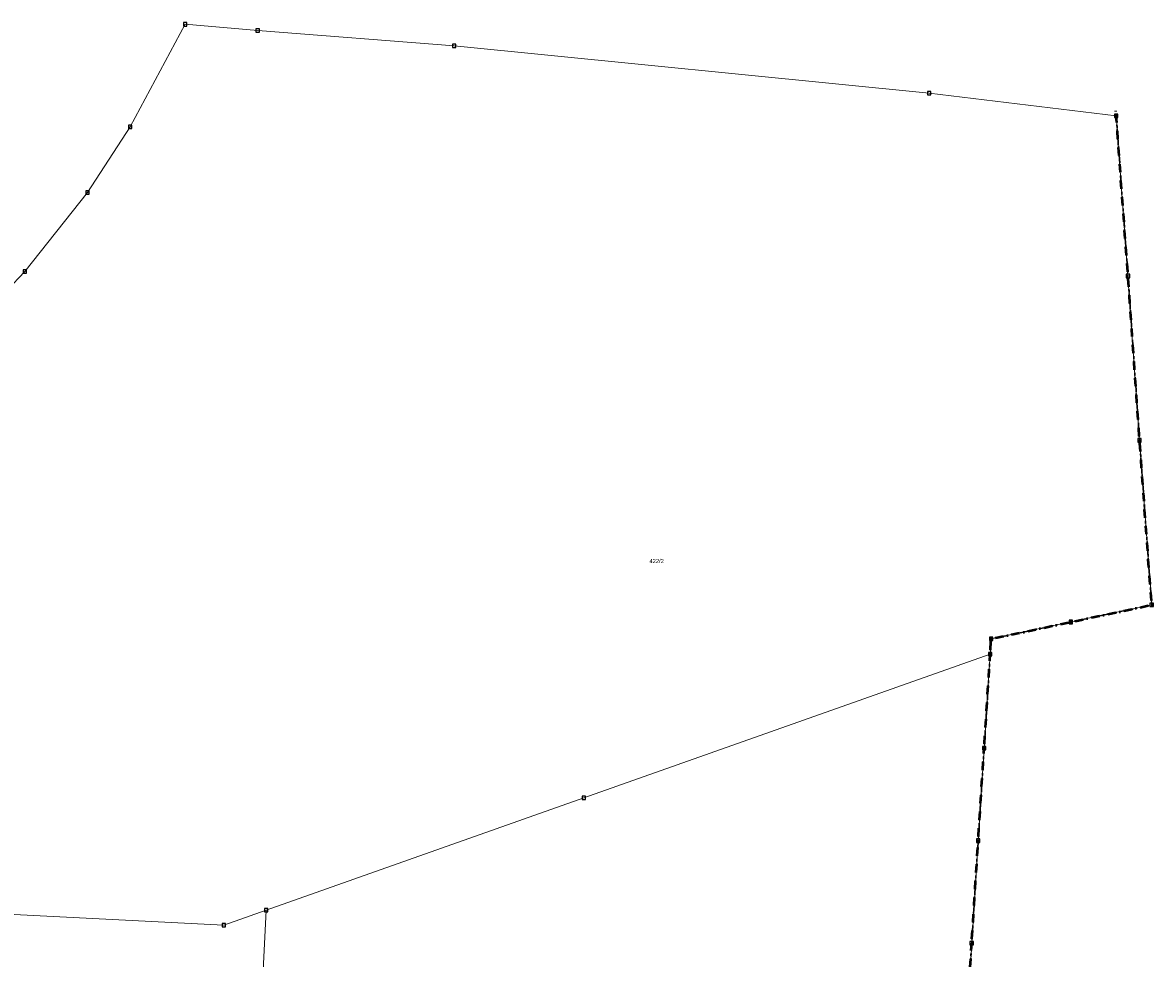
# Model space of a CAD drawing. Header units: millimetres. Extents: x 32690613 to 32693496, y 5343267 to 5344956.
# Tile 11 of 11: x 32692850 to 32693401, y 5344500 to 5344956. Entities that reach past the tile are written whole.
import ezdxf
from ezdxf.enums import TextEntityAlignment as Align

# ---------------------------------------------------------------- set-up
doc = ezdxf.new("R2010")
doc.units = ezdxf.units.MM
doc.linetypes.add('grenzeGemeinde', pattern=[8, 0, -2, 4, -2])
doc.linetypes.add('katasterBezirk', pattern=[10, 0, -2, 0, -2, 4, -2])
for name, color, linetype, lineweight in [('flurstueck', 72, 'Continuous', 0), ('grenzeGemeinde', 6, 'grenzeGemeinde', 50), ('katasterBezirk', 6, 'katasterBezirk', 30)]:
    doc.layers.add(name, color=color, linetype=linetype, lineweight=lineweight)
doc.layers.add('flurstuecksnummer', color=250, linetype='Continuous')
doc.layers.add('grenzpunkt_genau', color=4, linetype='Continuous')
doc.styles.add('flurstuecksnummer', font='arial.ttf')

# ---------------------------------------------------------------- blocks, each defined once
blk = doc.blocks.new('ABM_1110')
blk.add_lwpolyline([(-0.83, -0.83), (0.83, -0.83), (0.83, 0.83), (-0.83, 0.83), (-0.83, -0.83)])

msp = doc.modelspace()

# ---------------------------------------------------------------- linework, layer by layer
at = {"layer": 'flurstueck'}
for points in [[(32692704.92, 5344528.47), (32692948.09, 5344516.18), (32692968.73, 5344523.47), (32693123.47, 5344578.18), (32693321.56, 5344648.21), (32693322.03, 5344655.59), (32693360.92, 5344663.82), (32693400.27, 5344672.14), (32693394.37, 5344752.31), (32693388.72, 5344832.36), (32693382.99, 5344910.43), (32693291.78, 5344921.43), (32693060.3, 5344944.5), (32692964.54, 5344952.02), (32692929.16, 5344954.98), (32692902.33, 5344904.99), (32692881.61, 5344873.05), (32692851.1, 5344834.56), (32692833.6, 5344816.32)], [(32693265.31, 5343746.76), (32693282.46, 5344024.02), (32693287.14, 5344099.61), (32693291.1, 5344169.77), (32693294.31, 5344220.08), (32693295.91, 5344245.32), (32693300.46, 5344315.29), (32693305.26, 5344391.11), (32693309.78, 5344461.24), (32693312.54, 5344507.38), (32693315.7, 5344557.28), (32693318.61, 5344602.35), (32693321.56, 5344648.21), (32693123.47, 5344578.18), (32692968.73, 5344523.47), (32692962.01, 5344389.67), (32692954.35, 5344237.16), (32692949.46, 5344139.98), (32692944.44, 5344040.12), (32692939.42, 5343940.25)], [(32692939.42, 5343940.25), (32692944.44, 5344040.12), (32692949.46, 5344139.98), (32692954.35, 5344237.16), (32692962.01, 5344389.67), (32692968.73, 5344523.47), (32692948.09, 5344516.18), (32692704.92, 5344528.47), (32692699.81, 5344528.73), (32692494.88, 5344539.08), (32692406.07, 5344452.95), (32692326.63, 5344382.78), (32692294.59, 5344351.4), (32692263.08, 5344321.31), (32692240.64, 5344298.88), (32692227.97, 5344285.24), (32692217.08, 5344272.77), (32692208, 5344259.73), (32692205.9, 5344249.88)]]:
    msp.add_lwpolyline(points, dxfattribs=at)
at = {"layer": 'grenzeGemeinde'}
for points in [[(32693382.99, 5344910.43), (32693382.81, 5344912.77)], [(32693388.72, 5344832.36), (32693382.99, 5344910.43)], [(32693394.37, 5344752.31), (32693388.72, 5344832.36)], [(32693400.27, 5344672.14), (32693394.37, 5344752.31)], [(32693360.92, 5344663.82), (32693400.27, 5344672.14)], [(32693322.03, 5344655.59), (32693360.92, 5344663.82)], [(32693321.56, 5344648.21), (32693322.03, 5344655.59)], [(32693318.61, 5344602.35), (32693321.56, 5344648.21)], [(32693315.7, 5344557.28), (32693318.61, 5344602.35)], [(32693312.54, 5344507.38), (32693315.7, 5344557.28)], [(32693309.78, 5344461.24), (32693312.54, 5344507.38)]]:
    msp.add_lwpolyline(points, dxfattribs=at)
at = {"layer": 'katasterBezirk'}
for points in [[(32693382.99, 5344910.43), (32693382.81, 5344912.77)], [(32693388.72, 5344832.36), (32693382.99, 5344910.43)], [(32693394.37, 5344752.31), (32693388.72, 5344832.36)], [(32693400.27, 5344672.14), (32693394.37, 5344752.31)], [(32693360.92, 5344663.82), (32693400.27, 5344672.14)], [(32693322.03, 5344655.59), (32693360.92, 5344663.82)], [(32693321.56, 5344648.21), (32693322.03, 5344655.59)], [(32693318.61, 5344602.35), (32693321.56, 5344648.21)], [(32693315.7, 5344557.28), (32693318.61, 5344602.35)], [(32693312.54, 5344507.38), (32693315.7, 5344557.28)], [(32693309.78, 5344461.24), (32693312.54, 5344507.38)]]:
    msp.add_lwpolyline(points, dxfattribs=at)

# ---------------------------------------------------------------- block references
at = {"layer": 'grenzpunkt_genau'}
for p in [(32692929.16, 5344954.98), (32692964.54, 5344952.02), (32693060.3, 5344944.5), (32693291.78, 5344921.43), (32693382.99, 5344910.43), (32692902.33, 5344904.99), (32692881.61, 5344873.05), (32692851.1, 5344834.56), (32693388.72, 5344832.36), (32693394.37, 5344752.31), (32693400.27, 5344672.14), (32693360.92, 5344663.82), (32693322.03, 5344655.59), (32693321.56, 5344648.21), (32693318.61, 5344602.35), (32693123.47, 5344578.18), (32693315.7, 5344557.28), (32692968.73, 5344523.47), (32692948.09, 5344516.18), (32693312.54, 5344507.38)]:
    msp.add_blockref('ABM_1110', p, dxfattribs=at)

# ---------------------------------------------------------------- texts
at = {"layer": 'flurstuecksnummer', "style": 'flurstuecksnummer'}
msp.add_text('422/2', height=2, dxfattribs=at).set_placement((32693158.99, 5344693.51), align=Align.MIDDLE_CENTER)

doc.saveas('drawing.dxf')
